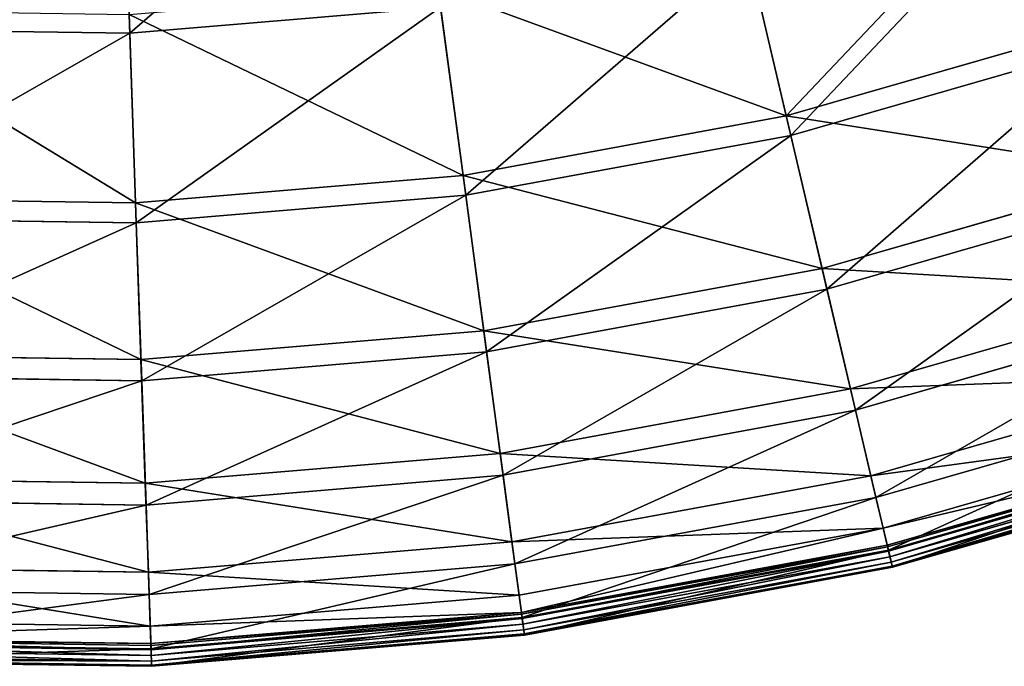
# Model space of a CAD drawing. Extents: x 0 to 1230, y 0 to 270.
# Tile 212 of 245: x 1095 to 1130, y 0 to 23. Entities that reach past the tile are written whole.
import ezdxf

# ---------------------------------------------------------------- set-up
doc = ezdxf.new("R2010")
doc.units = 0
doc.layers.get('0').update_dxf_attribs({"color": 13, "linetype": 'CONTINUOUS'})

# ---------------------------------------------------------------- blocks, each defined once
blk = doc.blocks.new('GROUP_6')
for p, q in [((138.778, 30.255, 84.507), (139.047, 22.463, 74.007)), ((162.333, 19.534, 62.412), (160.802, 26.044, 73.557)), ((162.496, 18.84, 62.794), (160.956, 25.39, 74.007)), ((150.87, 17.426, 62.412), (149.984, 24.055, 73.557)), ((139.256, 16.452, 62.412), (139.024, 23.135, 73.557)), ((150.073, 23.388, 74.007), (139.047, 22.463, 74.007)), ((150.964, 16.719, 62.794), (150.073, 23.388, 74.007)), ((162.333, 19.534, 62.412), (173.534, 22.755, 62.412)), ((139.047, 22.463, 74.007), (127.984, 22.623, 74.007)), ((139.047, 22.463, 74.007), (139.28, 15.739, 62.794)), ((173.764, 22.08, 62.794), (162.496, 18.84, 62.794)), ((150.87, 17.426, 62.412), (162.333, 19.534, 62.412)), ((163.606, 14.12, 50.667), (162.333, 19.534, 62.412)), ((162.496, 18.84, 62.794), (150.964, 16.719, 62.794)), ((163.777, 13.392, 50.977), (162.496, 18.84, 62.794)), ((163.606, 14.12, 50.667), (175.331, 17.492, 50.667)), ((139.256, 16.452, 62.412), (150.87, 17.426, 62.412)), ((151.606, 11.913, 50.667), (150.87, 17.426, 62.412)), ((175.573, 16.785, 50.977), (163.777, 13.392, 50.977)), ((127.602, 16.62, 62.412), (139.256, 16.452, 62.412)), ((139.448, 10.893, 50.667), (139.256, 16.452, 62.412)), ((150.964, 16.719, 62.794), (139.28, 15.739, 62.794)), ((151.705, 11.172, 50.977), (150.964, 16.719, 62.794)), ((139.28, 15.739, 62.794), (127.556, 15.908, 62.794)), ((139.28, 15.739, 62.794), (139.474, 10.146, 50.977)), ((151.606, 11.913, 50.667), (163.606, 14.12, 50.667)), ((164.609, 9.854, 38.433), (163.606, 14.12, 50.667)), ((163.777, 13.392, 50.977), (151.705, 11.172, 50.977)), ((164.786, 9.1, 38.668), (163.777, 13.392, 50.977)), ((164.609, 9.854, 38.433), (176.748, 13.345, 38.433)), ((176.998, 12.612, 38.668), (164.786, 9.1, 38.668)), ((139.448, 10.893, 50.667), (151.606, 11.913, 50.667)), ((152.186, 7.569, 38.433), (151.606, 11.913, 50.667)), ((127.248, 11.07, 50.667), (139.448, 10.893, 50.667)), ((139.6, 6.513, 38.433), (139.448, 10.893, 50.667)), ((151.705, 11.172, 50.977), (139.474, 10.146, 50.977)), ((152.289, 6.802, 38.668), (151.705, 11.172, 50.977)), ((139.474, 10.146, 50.977), (127.201, 10.324, 50.977)), ((139.474, 10.146, 50.977), (139.626, 5.739, 38.668)), ((165.333, 6.777, 25.83), (177.77, 10.354, 25.83)), ((152.186, 7.569, 38.433), (164.609, 9.854, 38.433)), ((165.333, 6.777, 25.83), (164.609, 9.854, 38.433)), ((178.026, 9.603, 25.988), (165.514, 6.004, 25.988)), ((164.786, 9.1, 38.668), (152.289, 6.802, 38.668)), ((165.514, 6.004, 25.988), (164.786, 9.1, 38.668)), ((165.77, 4.919, 12.977), (178.387, 8.548, 12.977)), ((165.912, 4.315, 0.363), (178.587, 7.96, 0.363)), ((178.608, 7.9, 0.165), (165.926, 4.253, 0.165)), ((178.647, 7.785, 13.057), (165.954, 4.135, 13.057)), ((178.658, 7.753, 0.024), (165.962, 4.102, 0.024)), ((139.6, 6.513, 38.433), (152.186, 7.569, 38.433)), ((152.605, 4.436, 25.83), (152.186, 7.569, 38.433)), ((166.008, 3.903, -0.02), (178.724, 7.56, -0.02)), ((166.054, 3.709, 0.044), (178.788, 7.371, 0.044)), ((166.086, 3.572, 0.199), (178.834, 7.238, 0.199)), ((166.096, 3.529, 0.403), (178.848, 7.196, 0.403)), ((126.97, 6.696, 38.433), (139.6, 6.513, 38.433)), ((152.289, 6.802, 38.668), (139.626, 5.739, 38.668)), ((152.71, 3.65, 25.988), (152.289, 6.802, 38.668)), ((152.605, 4.436, 25.83), (165.333, 6.777, 25.83)), ((165.77, 4.919, 12.977), (165.333, 6.777, 25.83)), ((139.709, 3.354, 25.83), (139.6, 6.513, 38.433)), ((165.514, 6.004, 25.988), (152.71, 3.65, 25.988)), ((165.954, 4.135, 13.057), (165.514, 6.004, 25.988)), ((139.626, 5.739, 38.668), (126.921, 5.923, 38.668)), ((139.626, 5.739, 38.668), (139.736, 2.561, 25.988)), ((152.858, 2.544, 12.977), (165.77, 4.919, 12.977)), ((165.912, 4.315, 0.363), (165.77, 4.919, 12.977)), ((139.709, 3.354, 25.83), (152.605, 4.436, 25.83)), ((152.858, 2.544, 12.977), (152.605, 4.436, 25.83)), ((152.94, 1.929, 0.363), (165.912, 4.315, 0.363)), ((165.926, 4.253, 0.165), (152.948, 1.866, 0.165)), ((165.912, 4.315, 0.363), (165.926, 4.253, 0.165)), ((165.926, 4.253, 0.165), (165.962, 4.102, 0.024)), ((165.954, 4.135, 13.057), (152.964, 1.746, 13.057)), ((165.962, 4.102, 0.024), (152.969, 1.712, 0.024)), ((152.996, 1.51, -0.02), (166.008, 3.903, -0.02)), ((166.096, 3.529, 0.403), (165.954, 4.135, 13.057)), ((165.962, 4.102, 0.024), (166.008, 3.903, -0.02)), ((166.054, 3.709, 0.044), (166.008, 3.903, -0.02)), ((126.769, 3.542, 25.83), (139.709, 3.354, 25.83)), ((152.71, 3.65, 25.988), (139.736, 2.561, 25.988)), ((152.964, 1.746, 13.057), (152.71, 3.65, 25.988)), ((153.022, 1.312, 0.044), (166.054, 3.709, 0.044)), ((153.041, 1.173, 0.199), (166.086, 3.572, 0.199)), ((153.047, 1.129, 0.403), (166.096, 3.529, 0.403)), ((166.086, 3.572, 0.199), (166.054, 3.709, 0.044)), ((166.096, 3.529, 0.403), (166.086, 3.572, 0.199)), ((139.775, 1.447, 12.977), (139.709, 3.354, 25.83)), ((139.736, 2.561, 25.988), (126.719, 2.75, 25.988)), ((139.736, 2.561, 25.988), (139.803, 0.642, 13.057)), ((139.775, 1.447, 12.977), (152.858, 2.544, 12.977)), ((152.94, 1.929, 0.363), (152.858, 2.544, 12.977)), ((139.797, 0.827, 0.363), (152.94, 1.929, 0.363)), ((152.948, 1.866, 0.165), (139.799, 0.763, 0.165)), ((152.94, 1.929, 0.363), (152.948, 1.866, 0.165)), ((152.948, 1.866, 0.165), (152.969, 1.712, 0.024)), ((126.648, 1.637, 12.977), (139.775, 1.447, 12.977)), ((139.797, 0.827, 0.363), (139.775, 1.447, 12.977)), ((152.964, 1.746, 13.057), (139.803, 0.642, 13.057)), ((152.969, 1.712, 0.024), (139.804, 0.608, 0.024)), ((139.811, 0.403, -0.02), (152.996, 1.51, -0.02)), ((153.047, 1.129, 0.403), (152.964, 1.746, 13.057)), ((152.969, 1.712, 0.024), (152.996, 1.51, -0.02)), ((153.022, 1.312, 0.044), (152.996, 1.51, -0.02)), ((139.818, 0.204, 0.044), (153.022, 1.312, 0.044)), ((139.823, 0.064, 0.199), (153.041, 1.173, 0.199)), ((139.824, 0.02, 0.403), (153.047, 1.129, 0.403)), ((153.041, 1.173, 0.199), (153.022, 1.312, 0.044)), ((153.047, 1.129, 0.403), (153.041, 1.173, 0.199)), ((139.804, 0.608, 0.024), (126.595, 0.799, 0.024)), ((139.803, 0.642, 13.057), (126.597, 0.833, 13.057)), ((139.799, 0.763, 0.165), (126.605, 0.954, 0.165)), ((126.609, 1.018, 0.363), (139.797, 0.827, 0.363)), ((139.797, 0.827, 0.363), (139.799, 0.763, 0.165)), ((139.799, 0.763, 0.165), (139.804, 0.608, 0.024)), ((126.569, 0.396, 0.044), (139.818, 0.204, 0.044)), ((126.582, 0.595, -0.02), (139.811, 0.403, -0.02)), ((139.803, 0.642, 13.057), (139.824, 0.02, 0.403)), ((139.804, 0.608, 0.024), (139.811, 0.403, -0.02)), ((139.818, 0.204, 0.044), (139.811, 0.403, -0.02)), ((126.557, 0.212, 0.403), (139.824, 0.02, 0.403)), ((126.56, 0.256, 0.199), (139.823, 0.064, 0.199)), ((139.823, 0.064, 0.199), (139.818, 0.204, 0.044)), ((139.824, 0.02, 0.403), (139.823, 0.064, 0.199))]:
    blk.add_line(p, q)
mesh = blk.add_polyface()
corners = [(149.041, 31.116, 84.507), (139.047, 22.463, 74.007), (150.073, 23.388, 74.007), (138.778, 30.255, 84.507)]
mesh.append_faces([[corners[k] for k in face] for face in [(0, 1, 2), (1, 0, 3)]], dxfattribs={"vtx0": -1})
mesh = blk.add_polyface()
corners = [(138.778, 30.255, 84.507), (127.984, 22.623, 74.007), (139.047, 22.463, 74.007), (128.479, 30.404, 84.507)]
mesh.append_faces([[corners[k] for k in face] for face in [(0, 1, 2), (1, 0, 3)]], dxfattribs={"vtx0": -1})
mesh = blk.add_polyface()
corners = [(162.333, 19.534, 62.412), (171.372, 29.084, 73.557), (173.534, 22.755, 62.412), (160.802, 26.044, 73.557)]
mesh.append_faces([[corners[k] for k in face] for face in [(0, 1, 2), (1, 0, 3)]], dxfattribs={"vtx0": -1})
mesh = blk.add_polyface()
corners = [(171.589, 28.448, 74.007), (162.496, 18.84, 62.794), (173.764, 22.08, 62.794), (160.956, 25.39, 74.007)]
mesh.append_faces([[corners[k] for k in face] for face in [(0, 1, 2), (1, 0, 3)]], dxfattribs={"vtx0": -1})
mesh = blk.add_polyface()
corners = [(149.984, 24.055, 73.557), (162.333, 19.534, 62.412), (150.87, 17.426, 62.412), (160.802, 26.044, 73.557)]
mesh.append_faces([[corners[k] for k in face] for face in [(0, 1, 2), (1, 0, 3)]], dxfattribs={"vtx0": -1})
mesh = blk.add_polyface()
corners = [(160.956, 25.39, 74.007), (150.964, 16.719, 62.794), (162.496, 18.84, 62.794), (150.073, 23.388, 74.007)]
mesh.append_faces([[corners[k] for k in face] for face in [(0, 1, 2), (1, 0, 3)]], dxfattribs={"vtx0": -1})
mesh = blk.add_polyface()
corners = [(139.024, 23.135, 73.557), (150.87, 17.426, 62.412), (139.256, 16.452, 62.412), (149.984, 24.055, 73.557)]
mesh.append_faces([[corners[k] for k in face] for face in [(0, 1, 2), (1, 0, 3)]], dxfattribs={"vtx0": -1})
mesh = blk.add_polyface()
corners = [(128.026, 23.295, 73.557), (139.256, 16.452, 62.412), (127.602, 16.62, 62.412), (139.024, 23.135, 73.557)]
mesh.append_faces([[corners[k] for k in face] for face in [(0, 1, 2), (1, 0, 3)]], dxfattribs={"vtx0": -1})
mesh = blk.add_polyface()
corners = [(150.073, 23.388, 74.007), (139.28, 15.739, 62.794), (150.964, 16.719, 62.794), (139.047, 22.463, 74.007)]
mesh.append_faces([[corners[k] for k in face] for face in [(0, 1, 2), (1, 0, 3)]], dxfattribs={"vtx0": -1})
mesh = blk.add_polyface()
corners = [(162.333, 19.534, 62.412), (175.331, 17.492, 50.667), (163.606, 14.12, 50.667), (173.534, 22.755, 62.412)]
mesh.append_faces([[corners[k] for k in face] for face in [(0, 1, 2), (1, 0, 3)]], dxfattribs={"vtx0": -1})
mesh = blk.add_polyface()
corners = [(139.047, 22.463, 74.007), (127.556, 15.908, 62.794), (139.28, 15.739, 62.794), (127.984, 22.623, 74.007)]
mesh.append_faces([[corners[k] for k in face] for face in [(0, 1, 2), (1, 0, 3)]], dxfattribs={"vtx0": -1})
mesh = blk.add_polyface()
corners = [(173.764, 22.08, 62.794), (163.777, 13.392, 50.977), (175.573, 16.785, 50.977), (162.496, 18.84, 62.794)]
mesh.append_faces([[corners[k] for k in face] for face in [(0, 1, 2), (1, 0, 3)]], dxfattribs={"vtx0": -1})
mesh = blk.add_polyface()
corners = [(150.87, 17.426, 62.412), (163.606, 14.12, 50.667), (151.606, 11.913, 50.667), (162.333, 19.534, 62.412)]
mesh.append_faces([[corners[k] for k in face] for face in [(0, 1, 2), (1, 0, 3)]], dxfattribs={"vtx0": -1})
mesh = blk.add_polyface()
corners = [(162.496, 18.84, 62.794), (151.705, 11.172, 50.977), (163.777, 13.392, 50.977), (150.964, 16.719, 62.794)]
mesh.append_faces([[corners[k] for k in face] for face in [(0, 1, 2), (1, 0, 3)]], dxfattribs={"vtx0": -1})
mesh = blk.add_polyface()
corners = [(163.606, 14.12, 50.667), (176.748, 13.345, 38.433), (164.609, 9.854, 38.433), (175.331, 17.492, 50.667)]
mesh.append_faces([[corners[k] for k in face] for face in [(0, 1, 2), (1, 0, 3)]], dxfattribs={"vtx0": -1})
mesh = blk.add_polyface()
corners = [(139.256, 16.452, 62.412), (151.606, 11.913, 50.667), (139.448, 10.893, 50.667), (150.87, 17.426, 62.412)]
mesh.append_faces([[corners[k] for k in face] for face in [(0, 1, 2), (1, 0, 3)]], dxfattribs={"vtx0": -1})
mesh = blk.add_polyface()
corners = [(175.573, 16.785, 50.977), (164.786, 9.1, 38.668), (176.998, 12.612, 38.668), (163.777, 13.392, 50.977)]
mesh.append_faces([[corners[k] for k in face] for face in [(0, 1, 2), (1, 0, 3)]], dxfattribs={"vtx0": -1})
mesh = blk.add_polyface()
corners = [(127.602, 16.62, 62.412), (139.448, 10.893, 50.667), (127.248, 11.07, 50.667), (139.256, 16.452, 62.412)]
mesh.append_faces([[corners[k] for k in face] for face in [(0, 1, 2), (1, 0, 3)]], dxfattribs={"vtx0": -1})
mesh = blk.add_polyface()
corners = [(150.964, 16.719, 62.794), (139.474, 10.146, 50.977), (151.705, 11.172, 50.977), (139.28, 15.739, 62.794)]
mesh.append_faces([[corners[k] for k in face] for face in [(0, 1, 2), (1, 0, 3)]], dxfattribs={"vtx0": -1})
mesh = blk.add_polyface()
corners = [(139.28, 15.739, 62.794), (127.201, 10.324, 50.977), (139.474, 10.146, 50.977), (127.556, 15.908, 62.794)]
mesh.append_faces([[corners[k] for k in face] for face in [(0, 1, 2), (1, 0, 3)]], dxfattribs={"vtx0": -1})
mesh = blk.add_polyface()
corners = [(151.606, 11.913, 50.667), (164.609, 9.854, 38.433), (152.186, 7.569, 38.433), (163.606, 14.12, 50.667)]
mesh.append_faces([[corners[k] for k in face] for face in [(0, 1, 2), (1, 0, 3)]], dxfattribs={"vtx0": -1})
mesh = blk.add_polyface()
corners = [(163.777, 13.392, 50.977), (152.289, 6.802, 38.668), (164.786, 9.1, 38.668), (151.705, 11.172, 50.977)]
mesh.append_faces([[corners[k] for k in face] for face in [(0, 1, 2), (1, 0, 3)]], dxfattribs={"vtx0": -1})
mesh = blk.add_polyface()
corners = [(164.609, 9.854, 38.433), (177.77, 10.354, 25.83), (165.333, 6.777, 25.83), (176.748, 13.345, 38.433)]
mesh.append_faces([[corners[k] for k in face] for face in [(0, 1, 2), (1, 0, 3)]], dxfattribs={"vtx0": -1})
mesh = blk.add_polyface()
corners = [(176.998, 12.612, 38.668), (165.514, 6.004, 25.988), (178.026, 9.603, 25.988), (164.786, 9.1, 38.668)]
mesh.append_faces([[corners[k] for k in face] for face in [(0, 1, 2), (1, 0, 3)]], dxfattribs={"vtx0": -1})
mesh = blk.add_polyface()
corners = [(139.448, 10.893, 50.667), (152.186, 7.569, 38.433), (139.6, 6.513, 38.433), (151.606, 11.913, 50.667)]
mesh.append_faces([[corners[k] for k in face] for face in [(0, 1, 2), (1, 0, 3)]], dxfattribs={"vtx0": -1})
mesh = blk.add_polyface()
corners = [(127.248, 11.07, 50.667), (139.6, 6.513, 38.433), (126.97, 6.696, 38.433), (139.448, 10.893, 50.667)]
mesh.append_faces([[corners[k] for k in face] for face in [(0, 1, 2), (1, 0, 3)]], dxfattribs={"vtx0": -1})
mesh = blk.add_polyface()
corners = [(151.705, 11.172, 50.977), (139.626, 5.739, 38.668), (152.289, 6.802, 38.668), (139.474, 10.146, 50.977)]
mesh.append_faces([[corners[k] for k in face] for face in [(0, 1, 2), (1, 0, 3)]], dxfattribs={"vtx0": -1})
mesh = blk.add_polyface()
corners = [(139.474, 10.146, 50.977), (126.921, 5.923, 38.668), (139.626, 5.739, 38.668), (127.201, 10.324, 50.977)]
mesh.append_faces([[corners[k] for k in face] for face in [(0, 1, 2), (1, 0, 3)]], dxfattribs={"vtx0": -1})
mesh = blk.add_polyface()
corners = [(165.333, 6.777, 25.83), (178.387, 8.548, 12.977), (165.77, 4.919, 12.977), (177.77, 10.354, 25.83)]
mesh.append_faces([[corners[k] for k in face] for face in [(0, 1, 2), (1, 0, 3)]], dxfattribs={"vtx0": -1})
mesh = blk.add_polyface()
corners = [(152.186, 7.569, 38.433), (165.333, 6.777, 25.83), (152.605, 4.436, 25.83), (164.609, 9.854, 38.433)]
mesh.append_faces([[corners[k] for k in face] for face in [(0, 1, 2), (1, 0, 3)]], dxfattribs={"vtx0": -1})
mesh = blk.add_polyface()
corners = [(178.026, 9.603, 25.988), (165.954, 4.135, 13.057), (178.647, 7.785, 13.057), (165.514, 6.004, 25.988)]
mesh.append_faces([[corners[k] for k in face] for face in [(0, 1, 2), (1, 0, 3)]], dxfattribs={"vtx0": -1})
mesh = blk.add_polyface()
corners = [(164.786, 9.1, 38.668), (152.71, 3.65, 25.988), (165.514, 6.004, 25.988), (152.289, 6.802, 38.668)]
mesh.append_faces([[corners[k] for k in face] for face in [(0, 1, 2), (1, 0, 3)]], dxfattribs={"vtx0": -1})
mesh = blk.add_polyface()
corners = [(165.77, 4.919, 12.977), (178.587, 7.96, 0.363), (165.912, 4.315, 0.363), (178.387, 8.548, 12.977)]
mesh.append_faces([[corners[k] for k in face] for face in [(0, 1, 2), (1, 0, 3)]], dxfattribs={"vtx0": -1})
mesh = blk.add_polyface()
corners = [(165.912, 4.315, 0.363), (178.608, 7.9, 0.165), (165.926, 4.253, 0.165), (178.587, 7.96, 0.363)]
mesh.append_faces([[corners[k] for k in face] for face in [(0, 1, 2), (1, 0, 3)]], dxfattribs={"vtx0": -1})
mesh = blk.add_polyface()
corners = [(178.608, 7.9, 0.165), (165.962, 4.102, 0.024), (165.926, 4.253, 0.165), (178.658, 7.753, 0.024)]
mesh.append_faces([[corners[k] for k in face] for face in [(0, 1, 2), (1, 0, 3)]], dxfattribs={"vtx0": -1})
mesh = blk.add_polyface()
corners = [(178.647, 7.785, 13.057), (166.096, 3.529, 0.403), (178.848, 7.196, 0.403), (165.954, 4.135, 13.057)]
mesh.append_faces([[corners[k] for k in face] for face in [(0, 1, 2), (1, 0, 3)]], dxfattribs={"vtx0": -1})
mesh = blk.add_polyface()
corners = [(178.658, 7.753, 0.024), (166.008, 3.903, -0.02), (165.962, 4.102, 0.024), (178.724, 7.56, -0.02)]
mesh.append_faces([[corners[k] for k in face] for face in [(0, 1, 2), (1, 0, 3)]], dxfattribs={"vtx0": -1})
mesh = blk.add_polyface()
corners = [(139.6, 6.513, 38.433), (152.605, 4.436, 25.83), (139.709, 3.354, 25.83), (152.186, 7.569, 38.433)]
mesh.append_faces([[corners[k] for k in face] for face in [(0, 1, 2), (1, 0, 3)]], dxfattribs={"vtx0": -1})
mesh = blk.add_polyface()
corners = [(178.724, 7.56, -0.02), (166.054, 3.709, 0.044), (166.008, 3.903, -0.02), (178.788, 7.371, 0.044)]
mesh.append_faces([[corners[k] for k in face] for face in [(0, 1, 2), (1, 0, 3)]], dxfattribs={"vtx0": -1})
mesh = blk.add_polyface()
corners = [(178.788, 7.371, 0.044), (166.086, 3.572, 0.199), (166.054, 3.709, 0.044), (178.834, 7.238, 0.199)]
mesh.append_faces([[corners[k] for k in face] for face in [(0, 1, 2), (1, 0, 3)]], dxfattribs={"vtx0": -1})
mesh = blk.add_polyface()
corners = [(178.848, 7.196, 0.403), (166.086, 3.572, 0.199), (178.834, 7.238, 0.199), (166.096, 3.529, 0.403)]
mesh.append_faces([[corners[k] for k in face] for face in [(0, 1, 2), (1, 0, 3)]], dxfattribs={"vtx0": -1})
mesh = blk.add_polyface()
corners = [(126.97, 6.696, 38.433), (139.709, 3.354, 25.83), (126.769, 3.542, 25.83), (139.6, 6.513, 38.433)]
mesh.append_faces([[corners[k] for k in face] for face in [(0, 1, 2), (1, 0, 3)]], dxfattribs={"vtx0": -1})
mesh = blk.add_polyface()
corners = [(152.289, 6.802, 38.668), (139.736, 2.561, 25.988), (152.71, 3.65, 25.988), (139.626, 5.739, 38.668)]
mesh.append_faces([[corners[k] for k in face] for face in [(0, 1, 2), (1, 0, 3)]], dxfattribs={"vtx0": -1})
mesh = blk.add_polyface()
corners = [(152.605, 4.436, 25.83), (165.77, 4.919, 12.977), (152.858, 2.544, 12.977), (165.333, 6.777, 25.83)]
mesh.append_faces([[corners[k] for k in face] for face in [(0, 1, 2), (1, 0, 3)]], dxfattribs={"vtx0": -1})
mesh = blk.add_polyface()
corners = [(165.514, 6.004, 25.988), (152.964, 1.746, 13.057), (165.954, 4.135, 13.057), (152.71, 3.65, 25.988)]
mesh.append_faces([[corners[k] for k in face] for face in [(0, 1, 2), (1, 0, 3)]], dxfattribs={"vtx0": -1})
mesh = blk.add_polyface()
corners = [(139.626, 5.739, 38.668), (126.719, 2.75, 25.988), (139.736, 2.561, 25.988), (126.921, 5.923, 38.668)]
mesh.append_faces([[corners[k] for k in face] for face in [(0, 1, 2), (1, 0, 3)]], dxfattribs={"vtx0": -1})
mesh = blk.add_polyface()
corners = [(152.94, 1.929, 0.363), (165.77, 4.919, 12.977), (165.912, 4.315, 0.363), (152.858, 2.544, 12.977)]
mesh.append_faces([[corners[k] for k in face] for face in [(0, 1, 2), (1, 0, 3)]], dxfattribs={"vtx0": -1})
mesh = blk.add_polyface()
corners = [(139.709, 3.354, 25.83), (152.858, 2.544, 12.977), (139.775, 1.447, 12.977), (152.605, 4.436, 25.83)]
mesh.append_faces([[corners[k] for k in face] for face in [(0, 1, 2), (1, 0, 3)]], dxfattribs={"vtx0": -1})
mesh = blk.add_polyface()
corners = [(152.948, 1.866, 0.165), (165.912, 4.315, 0.363), (165.926, 4.253, 0.165), (152.94, 1.929, 0.363)]
mesh.append_faces([[corners[k] for k in face] for face in [(0, 1, 2), (1, 0, 3)]], dxfattribs={"vtx0": -1})
mesh = blk.add_polyface()
corners = [(165.926, 4.253, 0.165), (152.969, 1.712, 0.024), (152.948, 1.866, 0.165), (165.962, 4.102, 0.024)]
mesh.append_faces([[corners[k] for k in face] for face in [(0, 1, 2), (1, 0, 3)]], dxfattribs={"vtx0": -1})
mesh = blk.add_polyface()
corners = [(165.954, 4.135, 13.057), (153.047, 1.129, 0.403), (166.096, 3.529, 0.403), (152.964, 1.746, 13.057)]
mesh.append_faces([[corners[k] for k in face] for face in [(0, 1, 2), (1, 0, 3)]], dxfattribs={"vtx0": -1})
mesh = blk.add_polyface()
corners = [(165.962, 4.102, 0.024), (152.996, 1.51, -0.02), (152.969, 1.712, 0.024), (166.008, 3.903, -0.02)]
mesh.append_faces([[corners[k] for k in face] for face in [(0, 1, 2), (1, 0, 3)]], dxfattribs={"vtx0": -1})
mesh = blk.add_polyface()
corners = [(166.008, 3.903, -0.02), (153.022, 1.312, 0.044), (152.996, 1.51, -0.02), (166.054, 3.709, 0.044)]
mesh.append_faces([[corners[k] for k in face] for face in [(0, 1, 2), (1, 0, 3)]], dxfattribs={"vtx0": -1})
mesh = blk.add_polyface()
corners = [(126.769, 3.542, 25.83), (139.775, 1.447, 12.977), (126.648, 1.637, 12.977), (139.709, 3.354, 25.83)]
mesh.append_faces([[corners[k] for k in face] for face in [(0, 1, 2), (1, 0, 3)]], dxfattribs={"vtx0": -1})
mesh = blk.add_polyface()
corners = [(152.71, 3.65, 25.988), (139.803, 0.642, 13.057), (152.964, 1.746, 13.057), (139.736, 2.561, 25.988)]
mesh.append_faces([[corners[k] for k in face] for face in [(0, 1, 2), (1, 0, 3)]], dxfattribs={"vtx0": -1})
mesh = blk.add_polyface()
corners = [(166.054, 3.709, 0.044), (153.041, 1.173, 0.199), (153.022, 1.312, 0.044), (166.086, 3.572, 0.199)]
mesh.append_faces([[corners[k] for k in face] for face in [(0, 1, 2), (1, 0, 3)]], dxfattribs={"vtx0": -1})
mesh = blk.add_polyface()
corners = [(166.086, 3.572, 0.199), (153.047, 1.129, 0.403), (153.041, 1.173, 0.199), (166.096, 3.529, 0.403)]
mesh.append_faces([[corners[k] for k in face] for face in [(0, 1, 2), (1, 0, 3)]], dxfattribs={"vtx0": -1})
mesh = blk.add_polyface()
corners = [(139.736, 2.561, 25.988), (126.597, 0.833, 13.057), (139.803, 0.642, 13.057), (126.719, 2.75, 25.988)]
mesh.append_faces([[corners[k] for k in face] for face in [(0, 1, 2), (1, 0, 3)]], dxfattribs={"vtx0": -1})
mesh = blk.add_polyface()
corners = [(139.775, 1.447, 12.977), (152.94, 1.929, 0.363), (139.797, 0.827, 0.363), (152.858, 2.544, 12.977)]
mesh.append_faces([[corners[k] for k in face] for face in [(0, 1, 2), (1, 0, 3)]], dxfattribs={"vtx0": -1})
mesh = blk.add_polyface()
corners = [(139.797, 0.827, 0.363), (152.948, 1.866, 0.165), (139.799, 0.763, 0.165), (152.94, 1.929, 0.363)]
mesh.append_faces([[corners[k] for k in face] for face in [(0, 1, 2), (1, 0, 3)]], dxfattribs={"vtx0": -1})
mesh = blk.add_polyface()
corners = [(152.948, 1.866, 0.165), (139.804, 0.608, 0.024), (139.799, 0.763, 0.165), (152.969, 1.712, 0.024)]
mesh.append_faces([[corners[k] for k in face] for face in [(0, 1, 2), (1, 0, 3)]], dxfattribs={"vtx0": -1})
mesh = blk.add_polyface()
corners = [(126.609, 1.018, 0.363), (139.775, 1.447, 12.977), (139.797, 0.827, 0.363), (126.648, 1.637, 12.977)]
mesh.append_faces([[corners[k] for k in face] for face in [(0, 1, 2), (1, 0, 3)]], dxfattribs={"vtx0": -1})
mesh = blk.add_polyface()
corners = [(152.964, 1.746, 13.057), (139.824, 0.02, 0.403), (153.047, 1.129, 0.403), (139.803, 0.642, 13.057)]
mesh.append_faces([[corners[k] for k in face] for face in [(0, 1, 2), (1, 0, 3)]], dxfattribs={"vtx0": -1})
mesh = blk.add_polyface()
corners = [(152.969, 1.712, 0.024), (139.811, 0.403, -0.02), (139.804, 0.608, 0.024), (152.996, 1.51, -0.02)]
mesh.append_faces([[corners[k] for k in face] for face in [(0, 1, 2), (1, 0, 3)]], dxfattribs={"vtx0": -1})
mesh = blk.add_polyface()
corners = [(152.996, 1.51, -0.02), (139.818, 0.204, 0.044), (139.811, 0.403, -0.02), (153.022, 1.312, 0.044)]
mesh.append_faces([[corners[k] for k in face] for face in [(0, 1, 2), (1, 0, 3)]], dxfattribs={"vtx0": -1})
mesh = blk.add_polyface()
corners = [(153.022, 1.312, 0.044), (139.823, 0.064, 0.199), (139.818, 0.204, 0.044), (153.041, 1.173, 0.199)]
mesh.append_faces([[corners[k] for k in face] for face in [(0, 1, 2), (1, 0, 3)]], dxfattribs={"vtx0": -1})
mesh = blk.add_polyface()
corners = [(153.047, 1.129, 0.403), (139.823, 0.064, 0.199), (153.041, 1.173, 0.199), (139.824, 0.02, 0.403)]
mesh.append_faces([[corners[k] for k in face] for face in [(0, 1, 2), (1, 0, 3)]], dxfattribs={"vtx0": -1})
mesh = blk.add_polyface()
corners = [(139.803, 0.642, 13.057), (126.557, 0.212, 0.403), (139.824, 0.02, 0.403), (126.597, 0.833, 13.057)]
mesh.append_faces([[corners[k] for k in face] for face in [(0, 1, 2), (1, 0, 3)]], dxfattribs={"vtx0": -1})
mesh = blk.add_polyface()
corners = [(126.595, 0.799, 0.024), (139.811, 0.403, -0.02), (126.582, 0.595, -0.02), (139.804, 0.608, 0.024)]
mesh.append_faces([[corners[k] for k in face] for face in [(0, 1, 2), (1, 0, 3)]], dxfattribs={"vtx0": -1})
mesh = blk.add_polyface()
corners = [(126.605, 0.954, 0.165), (139.804, 0.608, 0.024), (126.595, 0.799, 0.024), (139.799, 0.763, 0.165)]
mesh.append_faces([[corners[k] for k in face] for face in [(0, 1, 2), (1, 0, 3)]], dxfattribs={"vtx0": -1})
mesh = blk.add_polyface()
corners = [(126.605, 0.954, 0.165), (139.797, 0.827, 0.363), (139.799, 0.763, 0.165), (126.609, 1.018, 0.363)]
mesh.append_faces([[corners[k] for k in face] for face in [(0, 1, 2), (1, 0, 3)]], dxfattribs={"vtx0": -1})
mesh = blk.add_polyface()
corners = [(139.818, 0.204, 0.044), (126.56, 0.256, 0.199), (126.569, 0.396, 0.044), (139.823, 0.064, 0.199)]
mesh.append_faces([[corners[k] for k in face] for face in [(0, 1, 2), (1, 0, 3)]], dxfattribs={"vtx0": -1})
mesh = blk.add_polyface()
corners = [(126.582, 0.595, -0.02), (139.818, 0.204, 0.044), (126.569, 0.396, 0.044), (139.811, 0.403, -0.02)]
mesh.append_faces([[corners[k] for k in face] for face in [(0, 1, 2), (1, 0, 3)]], dxfattribs={"vtx0": -1})
mesh = blk.add_polyface()
corners = [(139.823, 0.064, 0.199), (126.557, 0.212, 0.403), (126.56, 0.256, 0.199), (139.824, 0.02, 0.403)]
mesh.append_faces([[corners[k] for k in face] for face in [(0, 1, 2), (1, 0, 3)]], dxfattribs={"vtx0": -1})
blk = doc.blocks.new('COMPONENT_3')
blk.add_blockref('GROUP_6', (0, 0))
blk = doc.blocks.new('GROUP_25')
blk.add_blockref('COMPONENT_3', (959.98, -0.02, 0.02))

msp = doc.modelspace()

# ---------------------------------------------------------------- block references
msp.add_blockref('GROUP_25', (0, 0))

doc.saveas('drawing.dxf')
